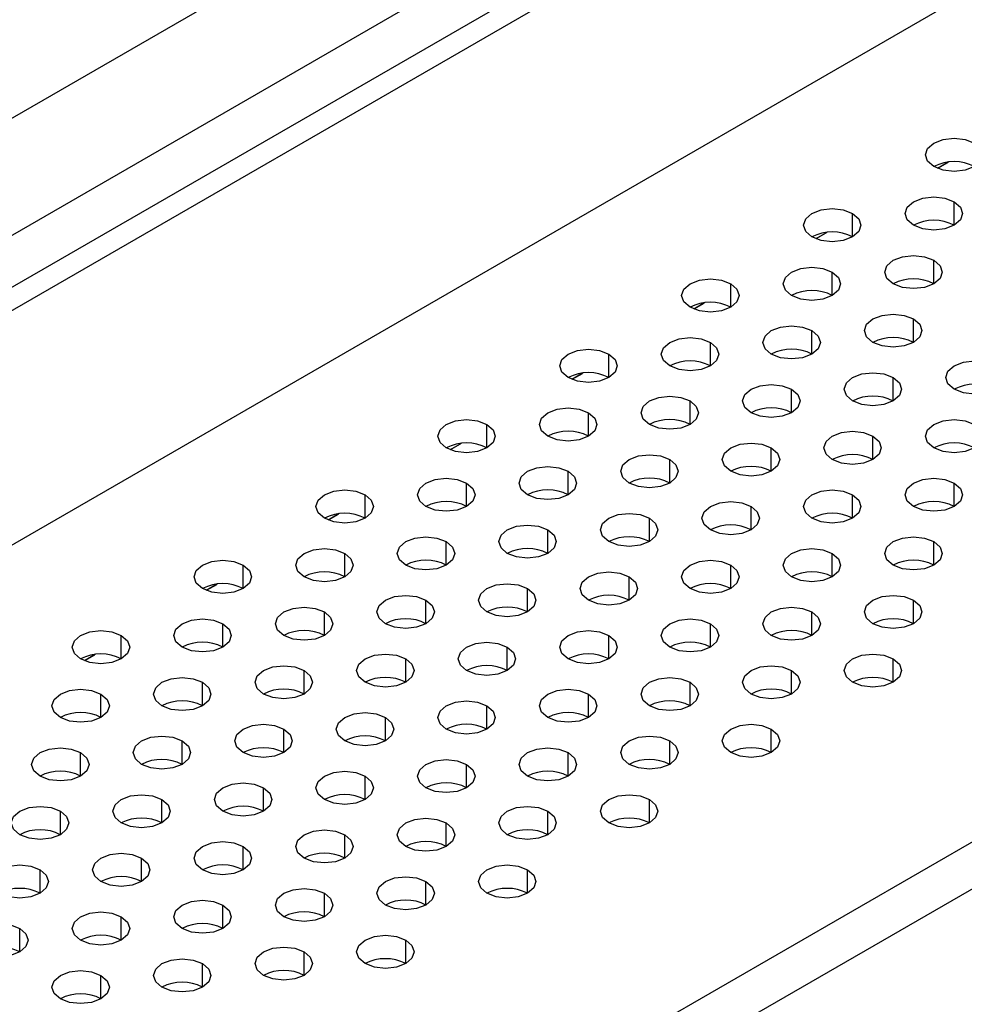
# Model space of a CAD drawing. Header units: millimetres. Extents: x 0 to 1118, y 0 to 864.
# Tile 256 of 256: x 966.99 to 971.1, y 719.06 to 723.35. Entities that reach past the tile are written whole.
import ezdxf

# ---------------------------------------------------------------- set-up
doc = ezdxf.new("R2010")
doc.units = ezdxf.units.MM

msp = doc.modelspace()

# ---------------------------------------------------------------- linework, layer by layer
at = {"color": 7, "linetype": 'Continuous', "lineweight": 25}
for p, q in [((927.3153, 699.3026), (982.1691, 730.969)), ((927.4037, 699.2515), (982.2575, 730.918)), ((982.5226, 730.0504), (927.1385, 698.0778)), ((930.5559, 701.9091), (978.6695, 729.6845)), ((978.799, 729.2489), (930.6854, 701.4736)), ((930.3293, 696.2154), (985.7488, 728.2084)), ((930.4177, 696.0623), (985.8372, 728.0553)), ((971.0305, 722.7302), (970.9823, 722.7024)), ((970.9837, 722.7031), (971.0275, 722.7283)), ((970.5002, 722.424), (970.452, 722.3962)), ((970.4534, 722.3969), (970.4971, 722.4222)), ((969.9698, 722.1179), (969.9217, 722.0901)), ((969.923, 722.0907), (969.9668, 722.116)), ((969.4395, 721.8117), (969.3913, 721.7839)), ((969.3927, 721.7846), (969.4365, 721.8099)), ((968.9092, 721.5055), (968.861, 721.4777)), ((968.8624, 721.4784), (968.9061, 721.5037)), ((968.3788, 721.1994), (968.3307, 721.1716)), ((968.332, 721.1723), (968.3758, 721.1976)), ((967.8485, 720.8932), (967.8004, 720.8654)), ((967.8017, 720.8661), (967.8455, 720.8914)), ((967.3182, 720.5871), (967.27, 720.5593)), ((967.2714, 720.56), (967.3152, 720.5852))]:
    msp.add_line(p, q, dxfattribs=at)
at = {"color": 8, "linetype": 'Continuous', "lineweight": 25}
for p, q in [((971.0543, 722.4552), (971.0543, 722.5573)), ((970.6123, 722.4042), (970.6123, 722.5063)), ((970.9659, 722.2001), (970.9659, 722.3022)), ((970.5239, 722.1491), (970.5239, 722.2511)), ((970.082, 722.098), (970.082, 722.2001)), ((970.8775, 721.945), (970.8775, 722.047)), ((970.4355, 721.8939), (970.4355, 721.996)), ((969.9936, 721.8429), (969.9936, 721.945)), ((969.5516, 721.7919), (969.5516, 721.8939)), ((970.7891, 721.6898), (970.7891, 721.7919)), ((970.3471, 721.6388), (970.3471, 721.7409)), ((969.9052, 721.5878), (969.9052, 721.6898)), ((969.4633, 721.5368), (969.4633, 721.6388)), ((969.0213, 721.4857), (969.0213, 721.5878)), ((970.7007, 721.4347), (970.7007, 721.5368)), ((970.2588, 721.3837), (970.2588, 721.4857)), ((969.8168, 721.3327), (969.8168, 721.4347)), ((969.3749, 721.2816), (969.3749, 721.3837)), ((968.9329, 721.2306), (968.9329, 721.3327)), ((971.0543, 721.2306), (971.0543, 721.3327)), ((968.491, 721.1796), (968.491, 721.2816)), ((970.6123, 721.1796), (970.6123, 721.2816)), ((970.1704, 721.1286), (970.1704, 721.2306)), ((969.7284, 721.0775), (969.7284, 721.1796)), ((969.2865, 721.0265), (969.2865, 721.1286)), ((968.8445, 720.9755), (968.8445, 721.0775)), ((970.9659, 720.9755), (970.9659, 721.0775)), ((968.4026, 720.9245), (968.4026, 721.0265)), ((970.5239, 720.9245), (970.5239, 721.0265)), ((967.9607, 720.8734), (967.9607, 720.9755)), ((970.082, 720.8734), (970.082, 720.9755)), ((969.64, 720.8224), (969.64, 720.9245)), ((969.1981, 720.7714), (969.1981, 720.8734)), ((968.7562, 720.7204), (968.7562, 720.8224)), ((970.8775, 720.7204), (970.8775, 720.8224)), ((968.3142, 720.6693), (968.3142, 720.7714)), ((970.4355, 720.6693), (970.4355, 720.7714)), ((967.8723, 720.6183), (967.8723, 720.7204)), ((969.9936, 720.6183), (969.9936, 720.7204)), ((967.4303, 720.5673), (967.4303, 720.6693)), ((969.5516, 720.5673), (969.5516, 720.6693)), ((969.1097, 720.5163), (969.1097, 720.6183)), ((968.6678, 720.4652), (968.6678, 720.5673)), ((970.7891, 720.4652), (970.7891, 720.5673)), ((968.2258, 720.4142), (968.2258, 720.5163)), ((970.3471, 720.4142), (970.3471, 720.5163)), ((967.7839, 720.3632), (967.7839, 720.4652)), ((969.9052, 720.3632), (969.9052, 720.4652)), ((967.3419, 720.3122), (967.3419, 720.4142)), ((969.4633, 720.3122), (969.4633, 720.4142)), ((969.0213, 720.2611), (969.0213, 720.3632)), ((968.5794, 720.2101), (968.5794, 720.3122)), ((968.1374, 720.1591), (968.1374, 720.2611)), ((970.2588, 720.1591), (970.2588, 720.2611)), ((967.6955, 720.1081), (967.6955, 720.2101)), ((969.8168, 720.1081), (969.8168, 720.2101)), ((967.2536, 720.057), (967.2536, 720.1591)), ((969.3749, 720.057), (969.3749, 720.1591)), ((968.9329, 720.006), (968.9329, 720.1081)), ((968.491, 719.955), (968.491, 720.057)), ((968.049, 719.904), (968.049, 720.006)), ((967.6071, 719.8529), (967.6071, 719.955)), ((969.7284, 719.8529), (969.7284, 719.955)), ((967.1652, 719.8019), (967.1652, 719.904)), ((969.2865, 719.8019), (969.2865, 719.904)), ((968.8445, 719.7509), (968.8445, 719.8529)), ((968.4026, 719.6998), (968.4026, 719.8019)), ((967.9607, 719.6488), (967.9607, 719.7509)), ((967.5187, 719.5978), (967.5187, 719.6998)), ((967.0768, 719.5468), (967.0768, 719.6488)), ((969.1981, 719.5468), (969.1981, 719.6488)), ((968.7562, 719.4957), (968.7562, 719.5978)), ((968.3142, 719.4447), (968.3142, 719.5468)), ((967.8723, 719.3937), (967.8723, 719.4957)), ((967.4303, 719.3427), (967.4303, 719.4447)), ((966.9884, 719.2916), (966.9884, 719.3937)), ((968.6678, 719.2406), (968.6678, 719.3427)), ((968.2258, 719.1896), (968.2258, 719.2916)), ((967.7839, 719.1386), (967.7839, 719.2406)), ((967.3419, 719.0875), (967.3419, 719.1896))]:
    msp.add_line(p, q, dxfattribs=at)
at = {"color": 7, "linetype": 'Continuous', "lineweight": 25, "flags": 128}
for points in [[(970.9659, 722.7104), (970.9388, 722.7338), (970.9293, 722.7614), (970.9388, 722.789), (970.9659, 722.8124), (971.0064, 722.828), (971.0543, 722.8335), (971.1021, 722.828), (971.1426, 722.8124)], [(971.1426, 722.8124), (971.1697, 722.789), (971.1793, 722.7614), (971.1697, 722.7338), (971.1426, 722.7104), (971.1021, 722.6947), (971.0543, 722.6892), (971.0064, 722.6947), (970.9659, 722.7104)], [(970.8775, 722.4552), (970.8504, 722.4786), (970.8409, 722.5063), (970.8504, 722.5339), (970.8775, 722.5573), (970.918, 722.5729), (970.9659, 722.5784), (971.0137, 722.5729), (971.0543, 722.5573)], [(970.4355, 722.4042), (970.4084, 722.4276), (970.3989, 722.4552), (970.4084, 722.4828), (970.4355, 722.5063), (970.4761, 722.5219), (970.5239, 722.5274), (970.5718, 722.5219), (970.6123, 722.5063)], [(971.0543, 722.5573), (971.0813, 722.5339), (971.0909, 722.5063), (971.0813, 722.4786), (971.0543, 722.4552), (971.0137, 722.4396), (970.9659, 722.4341), (970.918, 722.4396), (970.8775, 722.4552)], [(970.6123, 722.5063), (970.6394, 722.4828), (970.6489, 722.4552), (970.6394, 722.4276), (970.6123, 722.4042), (970.5718, 722.3886), (970.5239, 722.3831), (970.4761, 722.3886), (970.4355, 722.4042)], [(970.7891, 722.2001), (970.762, 722.2235), (970.7525, 722.2511), (970.762, 722.2787), (970.7891, 722.3022), (970.8296, 722.3178), (970.8775, 722.3233), (970.9253, 722.3178), (970.9659, 722.3022)], [(970.9659, 722.3022), (970.993, 722.2787), (971.0025, 722.2511), (970.993, 722.2235), (970.9659, 722.2001), (970.9253, 722.1845), (970.8775, 722.179), (970.8296, 722.1845), (970.7891, 722.2001)], [(970.3471, 722.1491), (970.32, 722.1725), (970.3105, 722.2001), (970.32, 722.2277), (970.3471, 722.2511), (970.3877, 722.2668), (970.4355, 722.2723), (970.4834, 722.2668), (970.5239, 722.2511)], [(969.9052, 722.098), (969.8781, 722.1215), (969.8686, 722.1491), (969.8781, 722.1767), (969.9052, 722.2001), (969.9458, 722.2157), (969.9936, 722.2212), (970.0414, 722.2157), (970.082, 722.2001)], [(970.5239, 722.2511), (970.551, 722.2277), (970.5605, 722.2001), (970.551, 722.1725), (970.5239, 722.1491), (970.4834, 722.1334), (970.4355, 722.1279), (970.3877, 722.1334), (970.3471, 722.1491)], [(970.082, 722.2001), (970.1091, 722.1767), (970.1186, 722.1491), (970.1091, 722.1215), (970.082, 722.098), (970.0414, 722.0824), (969.9936, 722.0769), (969.9458, 722.0824), (969.9052, 722.098)], [(970.7007, 721.945), (970.6736, 721.9684), (970.6641, 721.996), (970.6736, 722.0236), (970.7007, 722.047), (970.7413, 722.0627), (970.7891, 722.0682), (970.8369, 722.0627), (970.8775, 722.047)], [(970.8775, 722.047), (970.9046, 722.0236), (970.9141, 721.996), (970.9046, 721.9684), (970.8775, 721.945), (970.8369, 721.9293), (970.7891, 721.9238), (970.7413, 721.9293), (970.7007, 721.945)], [(970.2588, 721.8939), (970.2317, 721.9174), (970.2221, 721.945), (970.2317, 721.9726), (970.2588, 721.996), (970.2993, 722.0116), (970.3471, 722.0171), (970.395, 722.0116), (970.4355, 721.996)], [(969.8168, 721.8429), (969.7897, 721.8663), (969.7802, 721.8939), (969.7897, 721.9216), (969.8168, 721.945), (969.8574, 721.9606), (969.9052, 721.9661), (969.953, 721.9606), (969.9936, 721.945)], [(970.4355, 721.996), (970.4626, 721.9726), (970.4721, 721.945), (970.4626, 721.9174), (970.4355, 721.8939), (970.395, 721.8783), (970.3471, 721.8728), (970.2993, 721.8783), (970.2588, 721.8939)], [(969.3749, 721.7919), (969.3478, 721.8153), (969.3383, 721.8429), (969.3478, 721.8705), (969.3749, 721.8939), (969.4154, 721.9096), (969.4633, 721.9151), (969.5111, 721.9096), (969.5516, 721.8939)], [(969.9936, 721.945), (970.0207, 721.9216), (970.0302, 721.8939), (970.0207, 721.8663), (969.9936, 721.8429), (969.953, 721.8273), (969.9052, 721.8218), (969.8574, 721.8273), (969.8168, 721.8429)], [(969.5516, 721.8939), (969.5787, 721.8705), (969.5883, 721.8429), (969.5787, 721.8153), (969.5516, 721.7919), (969.5111, 721.7763), (969.4633, 721.7708), (969.4154, 721.7763), (969.3749, 721.7919)], [(971.0543, 721.7409), (971.0272, 721.7643), (971.0176, 721.7919), (971.0272, 721.8195), (971.0543, 721.8429), (971.0948, 721.8586), (971.1426, 721.8641), (971.1905, 721.8586), (971.231, 721.8429)], [(971.231, 721.8429), (971.2581, 721.8195), (971.2676, 721.7919), (971.2581, 721.7643), (971.231, 721.7409), (971.1905, 721.7252), (971.1426, 721.7197), (971.0948, 721.7252), (971.0543, 721.7409)], [(970.6123, 721.6898), (970.5852, 721.7133), (970.5757, 721.7409), (970.5852, 721.7685), (970.6123, 721.7919), (970.6529, 721.8075), (970.7007, 721.813), (970.7485, 721.8075), (970.7891, 721.7919)], [(970.7891, 721.7919), (970.8162, 721.7685), (970.8257, 721.7409), (970.8162, 721.7133), (970.7891, 721.6898), (970.7485, 721.6742), (970.7007, 721.6687), (970.6529, 721.6742), (970.6123, 721.6898)], [(970.1704, 721.6388), (970.1433, 721.6622), (970.1338, 721.6898), (970.1433, 721.7175), (970.1704, 721.7409), (970.2109, 721.7565), (970.2588, 721.762), (970.3066, 721.7565), (970.3471, 721.7409)], [(969.7284, 721.5878), (969.7013, 721.6112), (969.6918, 721.6388), (969.7013, 721.6664), (969.7284, 721.6898), (969.769, 721.7055), (969.8168, 721.711), (969.8646, 721.7055), (969.9052, 721.6898)], [(970.3471, 721.7409), (970.3742, 721.7175), (970.3838, 721.6898), (970.3742, 721.6622), (970.3471, 721.6388), (970.3066, 721.6232), (970.2588, 721.6177), (970.2109, 721.6232), (970.1704, 721.6388)], [(969.2865, 721.5368), (969.2594, 721.5602), (969.2499, 721.5878), (969.2594, 721.6154), (969.2865, 721.6388), (969.327, 721.6545), (969.3749, 721.66), (969.4227, 721.6545), (969.4633, 721.6388)], [(969.9052, 721.6898), (969.9323, 721.6664), (969.9418, 721.6388), (969.9323, 721.6112), (969.9052, 721.5878), (969.8646, 721.5722), (969.8168, 721.5667), (969.769, 721.5722), (969.7284, 721.5878)], [(969.4633, 721.6388), (969.4904, 721.6154), (969.4999, 721.5878), (969.4904, 721.5602), (969.4633, 721.5368), (969.4227, 721.5211), (969.3749, 721.5156), (969.327, 721.5211), (969.2865, 721.5368)], [(968.8445, 721.4857), (968.8174, 721.5092), (968.8079, 721.5368), (968.8174, 721.5644), (968.8445, 721.5878), (968.8851, 721.6034), (968.9329, 721.6089), (968.9808, 721.6034), (969.0213, 721.5878)], [(969.0213, 721.5878), (969.0484, 721.5644), (969.0579, 721.5368), (969.0484, 721.5092), (969.0213, 721.4857), (968.9808, 721.4701), (968.9329, 721.4646), (968.8851, 721.4701), (968.8445, 721.4857)], [(970.9659, 721.4857), (970.9388, 721.5092), (970.9293, 721.5368), (970.9388, 721.5644), (970.9659, 721.5878), (971.0064, 721.6034), (971.0543, 721.6089), (971.1021, 721.6034), (971.1426, 721.5878)], [(971.1426, 721.5878), (971.1697, 721.5644), (971.1793, 721.5368), (971.1697, 721.5092), (971.1426, 721.4857), (971.1021, 721.4701), (971.0543, 721.4646), (971.0064, 721.4701), (970.9659, 721.4857)], [(970.5239, 721.4347), (970.4968, 721.4581), (970.4873, 721.4857), (970.4968, 721.5134), (970.5239, 721.5368), (970.5645, 721.5524), (970.6123, 721.5579), (970.6601, 721.5524), (970.7007, 721.5368)], [(970.7007, 721.5368), (970.7278, 721.5134), (970.7373, 721.4857), (970.7278, 721.4581), (970.7007, 721.4347), (970.6601, 721.4191), (970.6123, 721.4136), (970.5645, 721.4191), (970.5239, 721.4347)], [(970.082, 721.3837), (970.0549, 721.4071), (970.0454, 721.4347), (970.0549, 721.4623), (970.082, 721.4857), (970.1225, 721.5014), (970.1704, 721.5069), (970.2182, 721.5014), (970.2588, 721.4857)], [(969.64, 721.3327), (969.6129, 721.3561), (969.6034, 721.3837), (969.6129, 721.4113), (969.64, 721.4347), (969.6806, 721.4504), (969.7284, 721.4559), (969.7763, 721.4504), (969.8168, 721.4347)], [(970.2588, 721.4857), (970.2859, 721.4623), (970.2954, 721.4347), (970.2859, 721.4071), (970.2588, 721.3837), (970.2182, 721.368), (970.1704, 721.3626), (970.1225, 721.368), (970.082, 721.3837)], [(969.1981, 721.2816), (969.171, 721.3051), (969.1615, 721.3327), (969.171, 721.3603), (969.1981, 721.3837), (969.2386, 721.3993), (969.2865, 721.4048), (969.3343, 721.3993), (969.3749, 721.3837)], [(969.8168, 721.4347), (969.8439, 721.4113), (969.8534, 721.3837), (969.8439, 721.3561), (969.8168, 721.3327), (969.7763, 721.317), (969.7284, 721.3115), (969.6806, 721.317), (969.64, 721.3327)], [(969.3749, 721.3837), (969.402, 721.3603), (969.4115, 721.3327), (969.402, 721.3051), (969.3749, 721.2816), (969.3343, 721.266), (969.2865, 721.2605), (969.2386, 721.266), (969.1981, 721.2816)], [(968.7562, 721.2306), (968.7291, 721.254), (968.7195, 721.2816), (968.7291, 721.3093), (968.7562, 721.3327), (968.7967, 721.3483), (968.8445, 721.3538), (968.8924, 721.3483), (968.9329, 721.3327)], [(968.9329, 721.3327), (968.96, 721.3093), (968.9695, 721.2816), (968.96, 721.254), (968.9329, 721.2306), (968.8924, 721.215), (968.8445, 721.2095), (968.7967, 721.215), (968.7562, 721.2306)], [(970.8775, 721.2306), (970.8504, 721.254), (970.8409, 721.2816), (970.8504, 721.3093), (970.8775, 721.3327), (970.918, 721.3483), (970.9659, 721.3538), (971.0137, 721.3483), (971.0543, 721.3327)], [(971.0543, 721.3327), (971.0813, 721.3093), (971.0909, 721.2816), (971.0813, 721.254), (971.0543, 721.2306), (971.0137, 721.215), (970.9659, 721.2095), (970.918, 721.215), (970.8775, 721.2306)], [(968.3142, 721.1796), (968.2871, 721.203), (968.2776, 721.2306), (968.2871, 721.2582), (968.3142, 721.2816), (968.3548, 721.2973), (968.4026, 721.3028), (968.4504, 721.2973), (968.491, 721.2816)], [(968.491, 721.2816), (968.5181, 721.2582), (968.5276, 721.2306), (968.5181, 721.203), (968.491, 721.1796), (968.4504, 721.1639), (968.4026, 721.1585), (968.3548, 721.1639), (968.3142, 721.1796)], [(970.4355, 721.1796), (970.4084, 721.203), (970.3989, 721.2306), (970.4084, 721.2582), (970.4355, 721.2816), (970.4761, 721.2973), (970.5239, 721.3028), (970.5718, 721.2973), (970.6123, 721.2816)], [(970.6123, 721.2816), (970.6394, 721.2582), (970.6489, 721.2306), (970.6394, 721.203), (970.6123, 721.1796), (970.5718, 721.1639), (970.5239, 721.1585), (970.4761, 721.1639), (970.4355, 721.1796)], [(969.9936, 721.1286), (969.9665, 721.152), (969.957, 721.1796), (969.9665, 721.2072), (969.9936, 721.2306), (970.0341, 721.2463), (970.082, 721.2518), (970.1298, 721.2463), (970.1704, 721.2306)], [(970.1704, 721.2306), (970.1975, 721.2072), (970.207, 721.1796), (970.1975, 721.152), (970.1704, 721.1286), (970.1298, 721.1129), (970.082, 721.1074), (970.0341, 721.1129), (969.9936, 721.1286)], [(969.5516, 721.0775), (969.5246, 721.1009), (969.515, 721.1286), (969.5246, 721.1562), (969.5516, 721.1796), (969.5922, 721.1952), (969.64, 721.2007), (969.6879, 721.1952), (969.7284, 721.1796)], [(969.1097, 721.0265), (969.0826, 721.0499), (969.0731, 721.0775), (969.0826, 721.1052), (969.1097, 721.1286), (969.1503, 721.1442), (969.1981, 721.1497), (969.2459, 721.1442), (969.2865, 721.1286)], [(969.7284, 721.1796), (969.7555, 721.1562), (969.765, 721.1286), (969.7555, 721.1009), (969.7284, 721.0775), (969.6879, 721.0619), (969.64, 721.0564), (969.5922, 721.0619), (969.5516, 721.0775)], [(969.2865, 721.1286), (969.3136, 721.1052), (969.3231, 721.0775), (969.3136, 721.0499), (969.2865, 721.0265), (969.2459, 721.0109), (969.1981, 721.0054), (969.1503, 721.0109), (969.1097, 721.0265)], [(968.6678, 720.9755), (968.6407, 720.9989), (968.6312, 721.0265), (968.6407, 721.0541), (968.6678, 721.0775), (968.7083, 721.0932), (968.7562, 721.0987), (968.804, 721.0932), (968.8445, 721.0775)], [(968.8445, 721.0775), (968.8716, 721.0541), (968.8812, 721.0265), (968.8716, 720.9989), (968.8445, 720.9755), (968.804, 720.9598), (968.7562, 720.9544), (968.7083, 720.9598), (968.6678, 720.9755)], [(970.7891, 720.9755), (970.762, 720.9989), (970.7525, 721.0265), (970.762, 721.0541), (970.7891, 721.0775), (970.8296, 721.0932), (970.8775, 721.0987), (970.9253, 721.0932), (970.9659, 721.0775)], [(970.9659, 721.0775), (970.993, 721.0541), (971.0025, 721.0265), (970.993, 720.9989), (970.9659, 720.9755), (970.9253, 720.9598), (970.8775, 720.9544), (970.8296, 720.9598), (970.7891, 720.9755)], [(968.2258, 720.9245), (968.1987, 720.9479), (968.1892, 720.9755), (968.1987, 721.0031), (968.2258, 721.0265), (968.2664, 721.0422), (968.3142, 721.0476), (968.362, 721.0422), (968.4026, 721.0265)], [(968.4026, 721.0265), (968.4297, 721.0031), (968.4392, 720.9755), (968.4297, 720.9479), (968.4026, 720.9245), (968.362, 720.9088), (968.3142, 720.9033), (968.2664, 720.9088), (968.2258, 720.9245)], [(970.3471, 720.9245), (970.32, 720.9479), (970.3105, 720.9755), (970.32, 721.0031), (970.3471, 721.0265), (970.3877, 721.0422), (970.4355, 721.0476), (970.4834, 721.0422), (970.5239, 721.0265)], [(970.5239, 721.0265), (970.551, 721.0031), (970.5605, 720.9755), (970.551, 720.9479), (970.5239, 720.9245), (970.4834, 720.9088), (970.4355, 720.9033), (970.3877, 720.9088), (970.3471, 720.9245)], [(967.7839, 720.8734), (967.7568, 720.8968), (967.7473, 720.9245), (967.7568, 720.9521), (967.7839, 720.9755), (967.8244, 720.9911), (967.8723, 720.9966), (967.9201, 720.9911), (967.9607, 720.9755)], [(967.9607, 720.9755), (967.9878, 720.9521), (967.9973, 720.9245), (967.9878, 720.8968), (967.9607, 720.8734), (967.9201, 720.8578), (967.8723, 720.8523), (967.8244, 720.8578), (967.7839, 720.8734)], [(969.9052, 720.8734), (969.8781, 720.8968), (969.8686, 720.9245), (969.8781, 720.9521), (969.9052, 720.9755), (969.9458, 720.9911), (969.9936, 720.9966), (970.0414, 720.9911), (970.082, 720.9755)], [(970.082, 720.9755), (970.1091, 720.9521), (970.1186, 720.9245), (970.1091, 720.8968), (970.082, 720.8734), (970.0414, 720.8578), (969.9936, 720.8523), (969.9458, 720.8578), (969.9052, 720.8734)], [(969.4633, 720.8224), (969.4362, 720.8458), (969.4266, 720.8734), (969.4362, 720.9011), (969.4633, 720.9245), (969.5038, 720.9401), (969.5516, 720.9456), (969.5995, 720.9401), (969.64, 720.9245)], [(969.0213, 720.7714), (968.9942, 720.7948), (968.9847, 720.8224), (968.9942, 720.85), (969.0213, 720.8734), (969.0619, 720.8891), (969.1097, 720.8946), (969.1575, 720.8891), (969.1981, 720.8734)], [(969.64, 720.9245), (969.6671, 720.9011), (969.6766, 720.8734), (969.6671, 720.8458), (969.64, 720.8224), (969.5995, 720.8068), (969.5516, 720.8013), (969.5038, 720.8068), (969.4633, 720.8224)], [(968.5794, 720.7204), (968.5523, 720.7438), (968.5428, 720.7714), (968.5523, 720.799), (968.5794, 720.8224), (968.6199, 720.8381), (968.6678, 720.8435), (968.7156, 720.8381), (968.7562, 720.8224)], [(969.1981, 720.8734), (969.2252, 720.85), (969.2347, 720.8224), (969.2252, 720.7948), (969.1981, 720.7714), (969.1575, 720.7557), (969.1097, 720.7502), (969.0619, 720.7557), (969.0213, 720.7714)], [(970.7007, 720.7204), (970.6736, 720.7438), (970.6641, 720.7714), (970.6736, 720.799), (970.7007, 720.8224), (970.7413, 720.8381), (970.7891, 720.8435), (970.8369, 720.8381), (970.8775, 720.8224)], [(968.7562, 720.8224), (968.7833, 720.799), (968.7928, 720.7714), (968.7833, 720.7438), (968.7562, 720.7204), (968.7156, 720.7047), (968.6678, 720.6992), (968.6199, 720.7047), (968.5794, 720.7204)], [(970.8775, 720.8224), (970.9046, 720.799), (970.9141, 720.7714), (970.9046, 720.7438), (970.8775, 720.7204), (970.8369, 720.7047), (970.7891, 720.6992), (970.7413, 720.7047), (970.7007, 720.7204)], [(968.1374, 720.6693), (968.1103, 720.6927), (968.1008, 720.7204), (968.1103, 720.748), (968.1374, 720.7714), (968.178, 720.787), (968.2258, 720.7925), (968.2737, 720.787), (968.3142, 720.7714)], [(968.3142, 720.7714), (968.3413, 720.748), (968.3508, 720.7204), (968.3413, 720.6927), (968.3142, 720.6693), (968.2737, 720.6537), (968.2258, 720.6482), (968.178, 720.6537), (968.1374, 720.6693)], [(970.2588, 720.6693), (970.2317, 720.6927), (970.2221, 720.7204), (970.2317, 720.748), (970.2588, 720.7714), (970.2993, 720.787), (970.3471, 720.7925), (970.395, 720.787), (970.4355, 720.7714)], [(970.4355, 720.7714), (970.4626, 720.748), (970.4721, 720.7204), (970.4626, 720.6927), (970.4355, 720.6693), (970.395, 720.6537), (970.3471, 720.6482), (970.2993, 720.6537), (970.2588, 720.6693)], [(967.6955, 720.6183), (967.6684, 720.6417), (967.6589, 720.6693), (967.6684, 720.6969), (967.6955, 720.7204), (967.736, 720.736), (967.7839, 720.7415), (967.8317, 720.736), (967.8723, 720.7204)], [(967.8723, 720.7204), (967.8994, 720.6969), (967.9089, 720.6693), (967.8994, 720.6417), (967.8723, 720.6183), (967.8317, 720.6027), (967.7839, 720.5972), (967.736, 720.6027), (967.6955, 720.6183)], [(969.8168, 720.6183), (969.7897, 720.6417), (969.7802, 720.6693), (969.7897, 720.6969), (969.8168, 720.7204), (969.8574, 720.736), (969.9052, 720.7415), (969.953, 720.736), (969.9936, 720.7204)], [(969.9936, 720.7204), (970.0207, 720.6969), (970.0302, 720.6693), (970.0207, 720.6417), (969.9936, 720.6183), (969.953, 720.6027), (969.9052, 720.5972), (969.8574, 720.6027), (969.8168, 720.6183)], [(967.2536, 720.5673), (967.2265, 720.5907), (967.2169, 720.6183), (967.2265, 720.6459), (967.2536, 720.6693), (967.2941, 720.685), (967.3419, 720.6905), (967.3898, 720.685), (967.4303, 720.6693)], [(969.3749, 720.5673), (969.3478, 720.5907), (969.3383, 720.6183), (969.3478, 720.6459), (969.3749, 720.6693), (969.4154, 720.685), (969.4633, 720.6905), (969.5111, 720.685), (969.5516, 720.6693)], [(967.4303, 720.6693), (967.4574, 720.6459), (967.4669, 720.6183), (967.4574, 720.5907), (967.4303, 720.5673), (967.3898, 720.5516), (967.3419, 720.5461), (967.2941, 720.5516), (967.2536, 720.5673)], [(968.9329, 720.5163), (968.9058, 720.5397), (968.8963, 720.5673), (968.9058, 720.5949), (968.9329, 720.6183), (968.9735, 720.634), (969.0213, 720.6394), (969.0692, 720.634), (969.1097, 720.6183)], [(969.5516, 720.6693), (969.5787, 720.6459), (969.5883, 720.6183), (969.5787, 720.5907), (969.5516, 720.5673), (969.5111, 720.5516), (969.4633, 720.5461), (969.4154, 720.5516), (969.3749, 720.5673)], [(968.491, 720.4652), (968.4639, 720.4886), (968.4544, 720.5163), (968.4639, 720.5439), (968.491, 720.5673), (968.5315, 720.5829), (968.5794, 720.5884), (968.6272, 720.5829), (968.6678, 720.5673)], [(969.1097, 720.6183), (969.1368, 720.5949), (969.1463, 720.5673), (969.1368, 720.5397), (969.1097, 720.5163), (969.0692, 720.5006), (969.0213, 720.4951), (968.9735, 720.5006), (968.9329, 720.5163)], [(970.6123, 720.4652), (970.5852, 720.4886), (970.5757, 720.5163), (970.5852, 720.5439), (970.6123, 720.5673), (970.6529, 720.5829), (970.7007, 720.5884), (970.7485, 720.5829), (970.7891, 720.5673)], [(968.6678, 720.5673), (968.6949, 720.5439), (968.7044, 720.5163), (968.6949, 720.4886), (968.6678, 720.4652), (968.6272, 720.4496), (968.5794, 720.4441), (968.5315, 720.4496), (968.491, 720.4652)], [(970.7891, 720.5673), (970.8162, 720.5439), (970.8257, 720.5163), (970.8162, 720.4886), (970.7891, 720.4652), (970.7485, 720.4496), (970.7007, 720.4441), (970.6529, 720.4496), (970.6123, 720.4652)], [(968.049, 720.4142), (968.022, 720.4376), (968.0124, 720.4652), (968.022, 720.4928), (968.049, 720.5163), (968.0896, 720.5319), (968.1374, 720.5374), (968.1853, 720.5319), (968.2258, 720.5163)], [(968.2258, 720.5163), (968.2529, 720.4928), (968.2624, 720.4652), (968.2529, 720.4376), (968.2258, 720.4142), (968.1853, 720.3986), (968.1374, 720.3931), (968.0896, 720.3986), (968.049, 720.4142)], [(970.1704, 720.4142), (970.1433, 720.4376), (970.1338, 720.4652), (970.1433, 720.4928), (970.1704, 720.5163), (970.2109, 720.5319), (970.2588, 720.5374), (970.3066, 720.5319), (970.3471, 720.5163)], [(970.3471, 720.5163), (970.3742, 720.4928), (970.3838, 720.4652), (970.3742, 720.4376), (970.3471, 720.4142), (970.3066, 720.3986), (970.2588, 720.3931), (970.2109, 720.3986), (970.1704, 720.4142)], [(967.6071, 720.3632), (967.58, 720.3866), (967.5705, 720.4142), (967.58, 720.4418), (967.6071, 720.4652), (967.6477, 720.4809), (967.6955, 720.4864), (967.7433, 720.4809), (967.7839, 720.4652)], [(967.7839, 720.4652), (967.811, 720.4418), (967.8205, 720.4142), (967.811, 720.3866), (967.7839, 720.3632), (967.7433, 720.3475), (967.6955, 720.342), (967.6477, 720.3475), (967.6071, 720.3632)], [(969.7284, 720.3632), (969.7013, 720.3866), (969.6918, 720.4142), (969.7013, 720.4418), (969.7284, 720.4652), (969.769, 720.4809), (969.8168, 720.4864), (969.8646, 720.4809), (969.9052, 720.4652)], [(969.9052, 720.4652), (969.9323, 720.4418), (969.9418, 720.4142), (969.9323, 720.3866), (969.9052, 720.3632), (969.8646, 720.3475), (969.8168, 720.342), (969.769, 720.3475), (969.7284, 720.3632)], [(967.1652, 720.3122), (967.1381, 720.3356), (967.1286, 720.3632), (967.1381, 720.3908), (967.1652, 720.4142), (967.2057, 720.4298), (967.2536, 720.4353), (967.3014, 720.4298), (967.3419, 720.4142)], [(969.2865, 720.3122), (969.2594, 720.3356), (969.2499, 720.3632), (969.2594, 720.3908), (969.2865, 720.4142), (969.327, 720.4298), (969.3749, 720.4353), (969.4227, 720.4298), (969.4633, 720.4142)], [(967.3419, 720.4142), (967.369, 720.3908), (967.3786, 720.3632), (967.369, 720.3356), (967.3419, 720.3122), (967.3014, 720.2965), (967.2536, 720.291), (967.2057, 720.2965), (967.1652, 720.3122)], [(968.8445, 720.2611), (968.8174, 720.2845), (968.8079, 720.3122), (968.8174, 720.3398), (968.8445, 720.3632), (968.8851, 720.3788), (968.9329, 720.3843), (968.9808, 720.3788), (969.0213, 720.3632)], [(969.4633, 720.4142), (969.4904, 720.3908), (969.4999, 720.3632), (969.4904, 720.3356), (969.4633, 720.3122), (969.4227, 720.2965), (969.3749, 720.291), (969.327, 720.2965), (969.2865, 720.3122)], [(968.4026, 720.2101), (968.3755, 720.2335), (968.366, 720.2611), (968.3755, 720.2887), (968.4026, 720.3122), (968.4432, 720.3278), (968.491, 720.3333), (968.5388, 720.3278), (968.5794, 720.3122)], [(969.0213, 720.3632), (969.0484, 720.3398), (969.0579, 720.3122), (969.0484, 720.2845), (969.0213, 720.2611), (968.9808, 720.2455), (968.9329, 720.24), (968.8851, 720.2455), (968.8445, 720.2611)], [(968.5794, 720.3122), (968.6065, 720.2887), (968.616, 720.2611), (968.6065, 720.2335), (968.5794, 720.2101), (968.5388, 720.1945), (968.491, 720.189), (968.4432, 720.1945), (968.4026, 720.2101)], [(967.9607, 720.1591), (967.9336, 720.1825), (967.924, 720.2101), (967.9336, 720.2377), (967.9607, 720.2611), (968.0012, 720.2768), (968.049, 720.2823), (968.0969, 720.2768), (968.1374, 720.2611)], [(968.1374, 720.2611), (968.1645, 720.2377), (968.174, 720.2101), (968.1645, 720.1825), (968.1374, 720.1591), (968.0969, 720.1434), (968.049, 720.1379), (968.0012, 720.1434), (967.9607, 720.1591)], [(970.082, 720.1591), (970.0549, 720.1825), (970.0454, 720.2101), (970.0549, 720.2377), (970.082, 720.2611), (970.1225, 720.2768), (970.1704, 720.2823), (970.2182, 720.2768), (970.2588, 720.2611)], [(970.2588, 720.2611), (970.2859, 720.2377), (970.2954, 720.2101), (970.2859, 720.1825), (970.2588, 720.1591), (970.2182, 720.1434), (970.1704, 720.1379), (970.1225, 720.1434), (970.082, 720.1591)], [(967.5187, 720.1081), (967.4916, 720.1315), (967.4821, 720.1591), (967.4916, 720.1867), (967.5187, 720.2101), (967.5593, 720.2257), (967.6071, 720.2312), (967.6549, 720.2257), (967.6955, 720.2101)], [(967.6955, 720.2101), (967.7226, 720.1867), (967.7321, 720.1591), (967.7226, 720.1315), (967.6955, 720.1081), (967.6549, 720.0924), (967.6071, 720.0869), (967.5593, 720.0924), (967.5187, 720.1081)], [(969.64, 720.1081), (969.6129, 720.1315), (969.6034, 720.1591), (969.6129, 720.1867), (969.64, 720.2101), (969.6806, 720.2257), (969.7284, 720.2312), (969.7763, 720.2257), (969.8168, 720.2101)], [(969.8168, 720.2101), (969.8439, 720.1867), (969.8534, 720.1591), (969.8439, 720.1315), (969.8168, 720.1081), (969.7763, 720.0924), (969.7284, 720.0869), (969.6806, 720.0924), (969.64, 720.1081)], [(967.0768, 720.057), (967.0497, 720.0804), (967.0402, 720.1081), (967.0497, 720.1357), (967.0768, 720.1591), (967.1173, 720.1747), (967.1652, 720.1802), (967.213, 720.1747), (967.2536, 720.1591)], [(967.2536, 720.1591), (967.2806, 720.1357), (967.2902, 720.1081), (967.2806, 720.0804), (967.2536, 720.057), (967.213, 720.0414), (967.1652, 720.0359), (967.1173, 720.0414), (967.0768, 720.057)], [(969.1981, 720.057), (969.171, 720.0804), (969.1615, 720.1081), (969.171, 720.1357), (969.1981, 720.1591), (969.2386, 720.1747), (969.2865, 720.1802), (969.3343, 720.1747), (969.3749, 720.1591)], [(969.3749, 720.1591), (969.402, 720.1357), (969.4115, 720.1081), (969.402, 720.0804), (969.3749, 720.057), (969.3343, 720.0414), (969.2865, 720.0359), (969.2386, 720.0414), (969.1981, 720.057)], [(968.7562, 720.006), (968.7291, 720.0294), (968.7195, 720.057), (968.7291, 720.0846), (968.7562, 720.1081), (968.7967, 720.1237), (968.8445, 720.1292), (968.8924, 720.1237), (968.9329, 720.1081)], [(968.3142, 719.955), (968.2871, 719.9784), (968.2776, 720.006), (968.2871, 720.0336), (968.3142, 720.057), (968.3548, 720.0727), (968.4026, 720.0782), (968.4504, 720.0727), (968.491, 720.057)], [(968.9329, 720.1081), (968.96, 720.0846), (968.9695, 720.057), (968.96, 720.0294), (968.9329, 720.006), (968.8924, 719.9904), (968.8445, 719.9849), (968.7967, 719.9904), (968.7562, 720.006)], [(968.491, 720.057), (968.5181, 720.0336), (968.5276, 720.006), (968.5181, 719.9784), (968.491, 719.955), (968.4504, 719.9393), (968.4026, 719.9338), (968.3548, 719.9393), (968.3142, 719.955)], [(967.8723, 719.904), (967.8452, 719.9274), (967.8357, 719.955), (967.8452, 719.9826), (967.8723, 720.006), (967.9128, 720.0216), (967.9607, 720.0271), (968.0085, 720.0216), (968.049, 720.006)], [(968.049, 720.006), (968.0761, 719.9826), (968.0857, 719.955), (968.0761, 719.9274), (968.049, 719.904), (968.0085, 719.8883), (967.9607, 719.8828), (967.9128, 719.8883), (967.8723, 719.904)], [(967.4303, 719.8529), (967.4032, 719.8763), (967.3937, 719.904), (967.4032, 719.9316), (967.4303, 719.955), (967.4709, 719.9706), (967.5187, 719.9761), (967.5666, 719.9706), (967.6071, 719.955)], [(967.6071, 719.955), (967.6342, 719.9316), (967.6437, 719.904), (967.6342, 719.8763), (967.6071, 719.8529), (967.5666, 719.8373), (967.5187, 719.8318), (967.4709, 719.8373), (967.4303, 719.8529)], [(969.5516, 719.8529), (969.5246, 719.8763), (969.515, 719.904), (969.5246, 719.9316), (969.5516, 719.955), (969.5922, 719.9706), (969.64, 719.9761), (969.6879, 719.9706), (969.7284, 719.955)], [(969.7284, 719.955), (969.7555, 719.9316), (969.765, 719.904), (969.7555, 719.8763), (969.7284, 719.8529), (969.6879, 719.8373), (969.64, 719.8318), (969.5922, 719.8373), (969.5516, 719.8529)], [(966.9884, 719.8019), (966.9613, 719.8253), (966.9518, 719.8529), (966.9613, 719.8805), (966.9884, 719.904), (967.0289, 719.9196), (967.0768, 719.9251), (967.1246, 719.9196), (967.1652, 719.904)], [(967.1652, 719.904), (967.1923, 719.8805), (967.2018, 719.8529), (967.1923, 719.8253), (967.1652, 719.8019), (967.1246, 719.7863), (967.0768, 719.7808), (967.0289, 719.7863), (966.9884, 719.8019)], [(969.1097, 719.8019), (969.0826, 719.8253), (969.0731, 719.8529), (969.0826, 719.8805), (969.1097, 719.904), (969.1503, 719.9196), (969.1981, 719.9251), (969.2459, 719.9196), (969.2865, 719.904)], [(969.2865, 719.904), (969.3136, 719.8805), (969.3231, 719.8529), (969.3136, 719.8253), (969.2865, 719.8019), (969.2459, 719.7863), (969.1981, 719.7808), (969.1503, 719.7863), (969.1097, 719.8019)], [(968.6678, 719.7509), (968.6407, 719.7743), (968.6312, 719.8019), (968.6407, 719.8295), (968.6678, 719.8529), (968.7083, 719.8686), (968.7562, 719.8741), (968.804, 719.8686), (968.8445, 719.8529)], [(968.2258, 719.6998), (968.1987, 719.7233), (968.1892, 719.7509), (968.1987, 719.7785), (968.2258, 719.8019), (968.2664, 719.8175), (968.3142, 719.823), (968.362, 719.8175), (968.4026, 719.8019)], [(968.8445, 719.8529), (968.8716, 719.8295), (968.8812, 719.8019), (968.8716, 719.7743), (968.8445, 719.7509), (968.804, 719.7352), (968.7562, 719.7297), (968.7083, 719.7352), (968.6678, 719.7509)], [(967.7839, 719.6488), (967.7568, 719.6722), (967.7473, 719.6998), (967.7568, 719.7275), (967.7839, 719.7509), (967.8244, 719.7665), (967.8723, 719.772), (967.9201, 719.7665), (967.9607, 719.7509)], [(968.4026, 719.8019), (968.4297, 719.7785), (968.4392, 719.7509), (968.4297, 719.7233), (968.4026, 719.6998), (968.362, 719.6842), (968.3142, 719.6787), (968.2664, 719.6842), (968.2258, 719.6998)], [(967.9607, 719.7509), (967.9878, 719.7275), (967.9973, 719.6998), (967.9878, 719.6722), (967.9607, 719.6488), (967.9201, 719.6332), (967.8723, 719.6277), (967.8244, 719.6332), (967.7839, 719.6488)], [(967.3419, 719.5978), (967.3148, 719.6212), (967.3053, 719.6488), (967.3148, 719.6764), (967.3419, 719.6998), (967.3825, 719.7155), (967.4303, 719.721), (967.4782, 719.7155), (967.5187, 719.6998)], [(967.5187, 719.6998), (967.5458, 719.6764), (967.5553, 719.6488), (967.5458, 719.6212), (967.5187, 719.5978), (967.4782, 719.5822), (967.4303, 719.5767), (967.3825, 719.5822), (967.3419, 719.5978)], [(966.9, 719.5468), (966.8729, 719.5702), (966.8634, 719.5978), (966.8729, 719.6254), (966.9, 719.6488), (966.9406, 719.6645), (966.9884, 719.67), (967.0362, 719.6645), (967.0768, 719.6488)], [(967.0768, 719.6488), (967.1039, 719.6254), (967.1134, 719.5978), (967.1039, 719.5702), (967.0768, 719.5468), (967.0362, 719.5311), (966.9884, 719.5256), (966.9406, 719.5311), (966.9, 719.5468)], [(969.0213, 719.5468), (968.9942, 719.5702), (968.9847, 719.5978), (968.9942, 719.6254), (969.0213, 719.6488), (969.0619, 719.6645), (969.1097, 719.67), (969.1575, 719.6645), (969.1981, 719.6488)], [(969.1981, 719.6488), (969.2252, 719.6254), (969.2347, 719.5978), (969.2252, 719.5702), (969.1981, 719.5468), (969.1575, 719.5311), (969.1097, 719.5256), (969.0619, 719.5311), (969.0213, 719.5468)], [(968.5794, 719.4957), (968.5523, 719.5192), (968.5428, 719.5468), (968.5523, 719.5744), (968.5794, 719.5978), (968.6199, 719.6134), (968.6678, 719.6189), (968.7156, 719.6134), (968.7562, 719.5978)], [(968.1374, 719.4447), (968.1103, 719.4681), (968.1008, 719.4957), (968.1103, 719.5234), (968.1374, 719.5468), (968.178, 719.5624), (968.2258, 719.5679), (968.2737, 719.5624), (968.3142, 719.5468)], [(968.7562, 719.5978), (968.7833, 719.5744), (968.7928, 719.5468), (968.7833, 719.5192), (968.7562, 719.4957), (968.7156, 719.4801), (968.6678, 719.4746), (968.6199, 719.4801), (968.5794, 719.4957)], [(967.6955, 719.3937), (967.6684, 719.4171), (967.6589, 719.4447), (967.6684, 719.4723), (967.6955, 719.4957), (967.736, 719.5114), (967.7839, 719.5169), (967.8317, 719.5114), (967.8723, 719.4957)], [(968.3142, 719.5468), (968.3413, 719.5234), (968.3508, 719.4957), (968.3413, 719.4681), (968.3142, 719.4447), (968.2737, 719.4291), (968.2258, 719.4236), (968.178, 719.4291), (968.1374, 719.4447)], [(967.8723, 719.4957), (967.8994, 719.4723), (967.9089, 719.4447), (967.8994, 719.4171), (967.8723, 719.3937), (967.8317, 719.3781), (967.7839, 719.3726), (967.736, 719.3781), (967.6955, 719.3937)], [(967.2536, 719.3427), (967.2265, 719.3661), (967.2169, 719.3937), (967.2265, 719.4213), (967.2536, 719.4447), (967.2941, 719.4604), (967.3419, 719.4659), (967.3898, 719.4604), (967.4303, 719.4447)], [(967.4303, 719.4447), (967.4574, 719.4213), (967.4669, 719.3937), (967.4574, 719.3661), (967.4303, 719.3427), (967.3898, 719.327), (967.3419, 719.3215), (967.2941, 719.327), (967.2536, 719.3427)], [(966.8116, 719.2916), (966.7845, 719.3151), (966.775, 719.3427), (966.7845, 719.3703), (966.8116, 719.3937), (966.8522, 719.4093), (966.9, 719.4148), (966.9478, 719.4093), (966.9884, 719.3937)], [(966.9884, 719.3937), (967.0155, 719.3703), (967.025, 719.3427), (967.0155, 719.3151), (966.9884, 719.2916), (966.9478, 719.276), (966.9, 719.2705), (966.8522, 719.276), (966.8116, 719.2916)], [(968.491, 719.2406), (968.4639, 719.264), (968.4544, 719.2916), (968.4639, 719.3193), (968.491, 719.3427), (968.5315, 719.3583), (968.5794, 719.3638), (968.6272, 719.3583), (968.6678, 719.3427)], [(968.049, 719.1896), (968.022, 719.213), (968.0124, 719.2406), (968.022, 719.2682), (968.049, 719.2916), (968.0896, 719.3073), (968.1374, 719.3128), (968.1853, 719.3073), (968.2258, 719.2916)], [(968.6678, 719.3427), (968.6949, 719.3193), (968.7044, 719.2916), (968.6949, 719.264), (968.6678, 719.2406), (968.6272, 719.225), (968.5794, 719.2195), (968.5315, 719.225), (968.491, 719.2406)], [(967.6071, 719.1386), (967.58, 719.162), (967.5705, 719.1896), (967.58, 719.2172), (967.6071, 719.2406), (967.6477, 719.2563), (967.6955, 719.2618), (967.7433, 719.2563), (967.7839, 719.2406)], [(968.2258, 719.2916), (968.2529, 719.2682), (968.2624, 719.2406), (968.2529, 719.213), (968.2258, 719.1896), (968.1853, 719.174), (968.1374, 719.1685), (968.0896, 719.174), (968.049, 719.1896)], [(967.7839, 719.2406), (967.811, 719.2172), (967.8205, 719.1896), (967.811, 719.162), (967.7839, 719.1386), (967.7433, 719.1229), (967.6955, 719.1174), (967.6477, 719.1229), (967.6071, 719.1386)], [(967.1652, 719.0875), (967.1381, 719.111), (967.1286, 719.1386), (967.1381, 719.1662), (967.1652, 719.1896), (967.2057, 719.2052), (967.2536, 719.2107), (967.3014, 719.2052), (967.3419, 719.1896)], [(967.3419, 719.1896), (967.369, 719.1662), (967.3786, 719.1386), (967.369, 719.111), (967.3419, 719.0875), (967.3014, 719.0719), (967.2536, 719.0664), (967.2057, 719.0719), (967.1652, 719.0875)]]:
    msp.add_lwpolyline(points, dxfattribs=at)
at = {"color": 7, "linetype": 'Continuous', "lineweight": 25}
for centre in [(971.0543, 722.5397), (970.9659, 722.2846), (970.5239, 722.2336), (970.8775, 722.0295), (970.4355, 721.9785), (969.9936, 721.9274), (970.7891, 721.7744), (970.3471, 721.7233), (969.9052, 721.6723), (969.4633, 721.6213), (971.1426, 721.5703), (970.7007, 721.5192), (970.2588, 721.4682), (969.8168, 721.4172), (969.3749, 721.3662), (968.9329, 721.3151), (971.0543, 721.3151), (970.6123, 721.2641), (970.1704, 721.2131), (969.7284, 721.1621), (969.2865, 721.111), (968.8445, 721.06), (970.9659, 721.06), (968.4026, 721.009), (970.5239, 721.009), (970.082, 720.958), (969.64, 720.9069), (969.1981, 720.8559), (968.7562, 720.8049), (970.8775, 720.8049), (968.3142, 720.7539), (970.4355, 720.7539), (967.8723, 720.7028), (969.9936, 720.7028), (969.5516, 720.6518), (969.1097, 720.6008), (968.6678, 720.5498), (970.7891, 720.5498), (968.2258, 720.4987), (970.3471, 720.4987), (967.7839, 720.4477), (969.9052, 720.4477), (967.3419, 720.3967), (969.4633, 720.3967), (969.0213, 720.3456), (968.5794, 720.2946), (970.7007, 720.2946), (968.1374, 720.2436), (970.2588, 720.2436), (967.6955, 720.1926), (969.8168, 720.1926), (967.2536, 720.1415), (969.3749, 720.1415), (968.9329, 720.0905), (968.491, 720.0395), (968.049, 719.9885), (970.1704, 719.9885), (967.6071, 719.9374), (969.7284, 719.9374), (967.1652, 719.8864), (969.2865, 719.8864), (968.8445, 719.8354), (968.4026, 719.7844), (967.9607, 719.7333), (967.5187, 719.6823), (969.64, 719.6823), (967.0768, 719.6313), (969.1981, 719.6313), (968.7562, 719.5803), (968.3142, 719.5292), (967.8723, 719.4782), (967.4303, 719.4272), (966.9884, 719.3762), (969.1097, 719.3762), (968.6678, 719.3251), (968.2258, 719.2741), (967.7839, 719.2231), (967.3419, 719.1721), (966.9, 719.121), (968.5794, 719.07), (968.1374, 719.019), (967.6955, 718.968), (967.2536, 718.9169)]:
    msp.add_arc(centre, 0.1921, 62.61, 117.3846, dxfattribs=at)

doc.saveas('drawing.dxf')
